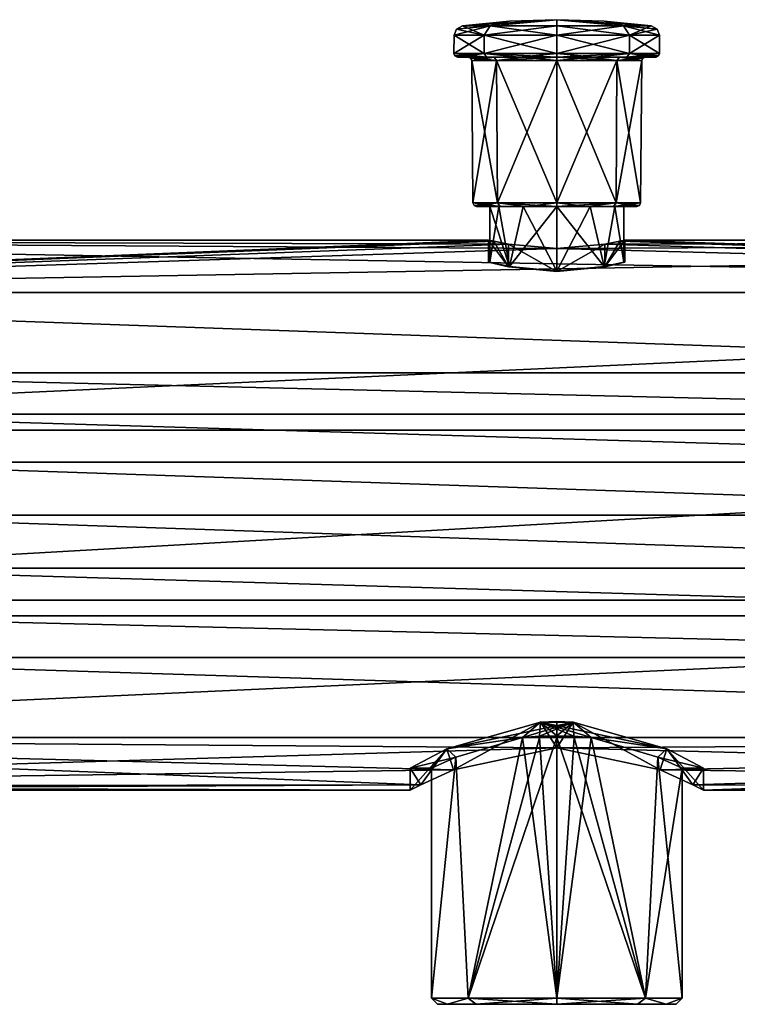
# Model space of a CAD drawing. Header units: millimetres. Extents: x -147 to 294, y -82 to 275.
# Tile 17 of 256: x -45 to 15, y -41 to 41. Entities that reach past the tile are written whole.
import ezdxf

# ---------------------------------------------------------------- set-up
doc = ezdxf.new("R2010")
doc.units = ezdxf.units.MM
doc.header["$LTSCALE"] = 67.506716
for name, color, linetype in [('117', 7, 'CONTINUOUS'), ('118', 7, 'CONTINUOUS'), ('119', 7, 'CONTINUOUS'), ('120', 7, 'CONTINUOUS'), ('121', 7, 'CONTINUOUS'), ('122', 7, 'CONTINUOUS'), ('123', 7, 'CONTINUOUS'), ('124', 7, 'CONTINUOUS'), ('125', 7, 'CONTINUOUS'), ('126', 7, 'CONTINUOUS'), ('127', 7, 'CONTINUOUS'), ('128', 7, 'CONTINUOUS'), ('129', 7, 'CONTINUOUS'), ('130', 7, 'CONTINUOUS'), ('131', 7, 'CONTINUOUS'), ('132', 7, 'CONTINUOUS'), ('133', 7, 'CONTINUOUS'), ('134', 7, 'CONTINUOUS'), ('135', 7, 'CONTINUOUS'), ('136', 7, 'CONTINUOUS'), ('137', 7, 'CONTINUOUS'), ('138', 7, 'CONTINUOUS'), ('139', 7, 'CONTINUOUS'), ('140', 7, 'CONTINUOUS'), ('141', 7, 'CONTINUOUS'), ('142', 7, 'CONTINUOUS'), ('20', 7, 'CONTINUOUS'), ('21', 7, 'CONTINUOUS'), ('22', 7, 'CONTINUOUS'), ('23', 7, 'CONTINUOUS'), ('24', 7, 'CONTINUOUS'), ('244', 7, 'CONTINUOUS'), ('245', 7, 'CONTINUOUS'), ('25', 7, 'CONTINUOUS'), ('276', 7, 'CONTINUOUS'), ('5', 7, 'CONTINUOUS'), ('7', 7, 'CONTINUOUS')]:
    doc.layers.add(name, color=color, linetype=linetype)

msp = doc.modelspace()

# ---------------------------------------------------------------- linework, layer by layer
at = {"layer": '117', "color": 7, "linetype": 'CONTINUOUS'}
for points in [[(-4.03, 20.767, -4.031), (-5.7, 21.154), (-3.959, 20.78, -3.961), (-4.03, 20.767, -4.031)], [(-5.7, 21.154), (-4.03, 20.767, 4.031), (-3.959, 20.78, 3.961), (-5.7, 21.154)], [(-3.959, 20.78, -3.961), (-5.7, 21.154), (-5.6, 21.154, 0), (-3.959, 20.78, -3.961)], [(-5.6, 21.154, 0), (-5.7, 21.154), (-3.959, 20.78, 3.961), (-5.6, 21.154, 0)], [(0, 20.4, -5.6), (-4.03, 20.767, -4.031), (-3.959, 20.78, -3.961), (0, 20.4, -5.6)], [(-3.959, 20.78, 3.961), (-4.03, 20.767, 4.031), (0, 20.4, 5.6), (-3.959, 20.78, 3.961)], [(0, 20.372, -5.7), (-4.03, 20.767, -4.031), (0, 20.4, -5.6), (0, 20.372, -5.7)], [(-4.03, 20.767, 4.031), (0, 20.372, 5.7), (0, 20.4, 5.6), (-4.03, 20.767, 4.031)], [(4.03, 20.767, -4.031), (0, 20.4, -5.6), (3.959, 20.78, -3.961), (4.03, 20.767, -4.031)], [(0, 20.4, 5.6), (4.03, 20.767, 4.031), (3.959, 20.78, 3.961), (0, 20.4, 5.6)], [(4.03, 20.767, -4.031), (0, 20.372, -5.7), (0, 20.4, -5.6), (4.03, 20.767, -4.031)], [(0, 20.372, 5.7), (4.03, 20.767, 4.031), (0, 20.4, 5.6), (0, 20.372, 5.7)], [(4.03, 20.767, 4.031), (5.7, 21.154), (3.959, 20.78, 3.961), (4.03, 20.767, 4.031)], [(3.959, 20.78, 3.961), (5.7, 21.154), (5.6, 21.154, 0), (3.959, 20.78, 3.961)], [(5.6, 21.154, 0), (4.03, 20.767, -4.031), (3.959, 20.78, -3.961), (5.6, 21.154, 0)], [(5.7, 21.154), (4.03, 20.767, -4.031), (5.6, 21.154, 0), (5.7, 21.154)]]:
    msp.add_3dface(points, dxfattribs=at)
at = {"layer": '118', "color": 7, "linetype": 'CONTINUOUS'}
for points in [[(-2.869, -18.6, 10.077), (-1.449, -18.6, 10.377), (-1.438, -18.494, 10.271), (-2.869, -18.6, 10.077)], [(-1.449, -18.6, 10.377), (0, -18.6, 10.478), (-1.438, -18.494, 10.271), (-1.449, -18.6, 10.377)], [(0, -18.6, 10.478), (0, -18.458, 10.335), (-1.438, -18.494, 10.271), (0, -18.6, 10.478)]]:
    msp.add_3dface(points, dxfattribs=at)
at = {"layer": '119', "color": 7, "linetype": 'CONTINUOUS'}
for points in [[(0, -18.6, -10.478), (0, -18.458, -10.335), (1.438, -18.494, -10.271), (0, -18.6, -10.478)], [(1.449, -18.6, -10.377), (0, -18.6, -10.478), (1.438, -18.494, -10.271), (1.449, -18.6, -10.377)], [(2.869, -18.6, -10.077), (1.449, -18.6, -10.377), (1.438, -18.494, -10.271), (2.869, -18.6, -10.077)]]:
    msp.add_3dface(points, dxfattribs=at)
at = {"layer": '120', "color": 7, "linetype": 'CONTINUOUS'}
for points in [[(-7.409, -40.4, 7.409), (-2.869, -18.6, 10.077), (-8.443, -20.224, 6.204), (-7.409, -40.4, 7.409)], [(-2.869, -18.6, -10.077), (-7.409, -40.4, -7.409), (-8.443, -20.224, -6.205), (-2.869, -18.6, -10.077)], [(0, -40.4, 10.478), (-2.869, -18.6, 10.077), (-7.409, -40.4, 7.409), (0, -40.4, 10.478)], [(-7.409, -40.4, -7.409), (0, -18.6, -10.478), (0, -40.4, -10.478), (-7.409, -40.4, -7.409)], [(0, -18.6, -10.478), (-7.409, -40.4, -7.409), (-1.449, -18.6, -10.377), (0, -18.6, -10.478)], [(-1.449, -18.6, -10.377), (-7.409, -40.4, -7.409), (-2.869, -18.6, -10.077), (-1.449, -18.6, -10.377)], [(-1.449, -18.6, 10.377), (-2.869, -18.6, 10.077), (0, -40.4, 10.478), (-1.449, -18.6, 10.377)], [(0, -18.6, 10.478), (-1.449, -18.6, 10.377), (0, -40.4, 10.478), (0, -18.6, 10.478)], [(-8.443, -20.224, -6.205), (-10.478, -40.4, 0), (-10.478, -21.154, 0), (-8.443, -20.224, -6.205)], [(-10.478, -21.154, 0), (-10.478, -40.4, 0), (-8.443, -20.224, 6.204), (-10.478, -21.154, 0)], [(-10.478, -40.4, 0), (-7.409, -40.4, 7.409), (-8.443, -20.224, 6.204), (-10.478, -40.4, 0)], [(-7.409, -40.4, -7.409), (-10.478, -40.4, 0), (-8.443, -20.224, -6.205), (-7.409, -40.4, -7.409)]]:
    msp.add_3dface(points, dxfattribs=at)
at = {"layer": '121', "color": 7, "linetype": 'CONTINUOUS'}
for points in [[(0, -18.6, 10.478), (0, -40.4, 10.478), (7.409, -40.4, 7.409), (0, -18.6, 10.478)], [(0, -18.6, 10.478), (7.409, -40.4, 7.409), (1.449, -18.6, 10.377), (0, -18.6, 10.478)], [(0, -18.6, -10.478), (1.449, -18.6, -10.377), (0, -40.4, -10.478), (0, -18.6, -10.478)], [(1.449, -18.6, -10.377), (2.869, -18.6, -10.077), (0, -40.4, -10.478), (1.449, -18.6, -10.377)], [(0, -40.4, -10.478), (2.869, -18.6, -10.077), (7.409, -40.4, -7.409), (0, -40.4, -10.478)], [(1.449, -18.6, 10.377), (7.409, -40.4, 7.409), (2.869, -18.6, 10.077), (1.449, -18.6, 10.377)], [(7.409, -40.4, -7.409), (2.869, -18.6, -10.077), (8.443, -20.224, -6.205), (7.409, -40.4, -7.409)], [(2.869, -18.6, 10.077), (7.409, -40.4, 7.409), (8.443, -20.224, 6.204), (2.869, -18.6, 10.077)], [(10.477, -21.154, -0.001), (7.409, -40.4, -7.409), (8.443, -20.224, -6.205), (10.477, -21.154, -0.001)], [(7.409, -40.4, 7.409), (10.477, -40.4, 0), (8.443, -20.224, 6.204), (7.409, -40.4, 7.409)], [(8.443, -20.224, 6.204), (10.477, -40.4, 0), (10.477, -21.154, -0.001), (8.443, -20.224, 6.204)], [(10.477, -40.4, 0), (7.409, -40.4, -7.409), (10.477, -21.154, -0.001), (10.477, -40.4, 0)]]:
    msp.add_3dface(points, dxfattribs=at)
at = {"layer": '122', "color": 7, "linetype": 'CONTINUOUS'}
for points in [[(-7.409, -40.4, 7.409), (-10.478, -40.4, 0), (-9.13, -40.9, 4.024), (-7.409, -40.4, 7.409)], [(-10.478, -40.4, 0), (-7.409, -40.4, -7.409), (-9.139, -40.9, -4.003), (-10.478, -40.4, 0)], [(-9.13, -40.9, 4.024), (-10.478, -40.4, 0), (-9.977, -40.9, 0.012), (-9.13, -40.9, 4.024)], [(-9.977, -40.9, 0.012), (-10.478, -40.4, 0), (-9.139, -40.9, -4.003), (-9.977, -40.9, 0.012)], [(-9.139, -40.9, -4.003), (-7.409, -40.4, -7.409), (-6.754, -40.9, -7.344), (-9.139, -40.9, -4.003)], [(-6.737, -40.9, 7.36), (-7.409, -40.4, 7.409), (-9.13, -40.9, 4.024), (-6.737, -40.9, 7.36)], [(0, -40.4, 10.478), (-7.409, -40.4, 7.409), (0, -40.9, 9.977), (0, -40.4, 10.478)], [(0, -40.9, 9.977), (-7.409, -40.4, 7.409), (-6.737, -40.9, 7.36), (0, -40.9, 9.977)], [(-7.409, -40.4, -7.409), (0, -40.4, -10.478), (-6.754, -40.9, -7.344), (-7.409, -40.4, -7.409)], [(-6.754, -40.9, -7.344), (0, -40.4, -10.478), (0, -40.9, -9.977), (-6.754, -40.9, -7.344)]]:
    msp.add_3dface(points, dxfattribs=at)
at = {"layer": '123', "color": 7, "linetype": 'CONTINUOUS'}
for points in [[(7.409, -40.4, 7.409), (0, -40.4, 10.478), (6.754, -40.9, 7.344), (7.409, -40.4, 7.409)], [(0, -40.4, 10.478), (0, -40.9, 9.977), (6.754, -40.9, 7.344), (0, -40.4, 10.478)], [(0, -40.4, -10.478), (7.409, -40.4, -7.409), (0, -40.9, -9.977), (0, -40.4, -10.478)], [(0, -40.9, -9.977), (7.409, -40.4, -7.409), (6.737, -40.9, -7.36), (0, -40.9, -9.977)], [(6.737, -40.9, -7.36), (7.409, -40.4, -7.409), (9.13, -40.9, -4.024), (6.737, -40.9, -7.36)], [(9.139, -40.9, 4.003), (7.409, -40.4, 7.409), (6.754, -40.9, 7.344), (9.139, -40.9, 4.003)], [(7.409, -40.4, -7.409), (10.477, -40.4, 0), (9.13, -40.9, -4.024), (7.409, -40.4, -7.409)], [(10.477, -40.4, 0), (7.409, -40.4, 7.409), (9.139, -40.9, 4.003), (10.477, -40.4, 0)], [(9.13, -40.9, -4.024), (10.477, -40.4, 0), (9.977, -40.9, -0.012), (9.13, -40.9, -4.024)], [(9.977, -40.9, -0.012), (10.477, -40.4, 0), (9.139, -40.9, 4.003), (9.977, -40.9, -0.012)]]:
    msp.add_3dface(points, dxfattribs=at)
at = {"layer": '124', "color": 7, "linetype": 'CONTINUOUS'}
for points in [[(-9.13, -40.9, 4.024), (-9.977, -40.9, 0.012), (-9.139, -40.9, -4.003), (-9.13, -40.9, 4.024)], [(-9.13, -40.9, 4.024), (-9.139, -40.9, -4.003), (-6.754, -40.9, -7.344), (-9.13, -40.9, 4.024)], [(-6.737, -40.9, 7.36), (-9.13, -40.9, 4.024), (-6.754, -40.9, -7.344), (-6.737, -40.9, 7.36)], [(-6.737, -40.9, 7.36), (-6.754, -40.9, -7.344), (0, -40.9, -9.977), (-6.737, -40.9, 7.36)], [(0, -40.9, 9.977), (-6.737, -40.9, 7.36), (0, -40.9, -9.977), (0, -40.9, 9.977)], [(0, -40.9, 9.977), (0, -40.9, -9.977), (6.737, -40.9, -7.36), (0, -40.9, 9.977)], [(0, -40.9, 9.977), (6.737, -40.9, -7.36), (6.754, -40.9, 7.344), (0, -40.9, 9.977)], [(6.737, -40.9, -7.36), (9.13, -40.9, -4.024), (6.754, -40.9, 7.344), (6.737, -40.9, -7.36)], [(9.13, -40.9, -4.024), (9.139, -40.9, 4.003), (6.754, -40.9, 7.344), (9.13, -40.9, -4.024)], [(9.13, -40.9, -4.024), (9.977, -40.9, -0.012), (9.139, -40.9, 4.003), (9.13, -40.9, -4.024)]]:
    msp.add_3dface(points, dxfattribs=at)
at = {"layer": '125', "color": 7, "linetype": 'CONTINUOUS'}
for points in [[(-3.959, 20.78, -3.961), (-5.6, 21.154, 0), (-4.85, 25.8, -2.8), (-3.959, 20.78, -3.961)], [(-5.6, 21.154, 0), (-3.959, 20.78, 3.961), (-5.6, 25.8, 0), (-5.6, 21.154, 0)], [(-4.85, 25.8, -2.8), (-5.6, 21.154, 0), (-5.6, 25.8, 0), (-4.85, 25.8, -2.8)], [(-5.6, 25.8, 0), (-3.959, 20.78, 3.961), (-4.85, 25.8, 2.8), (-5.6, 25.8, 0)], [(-2.8, 25.8, -4.85), (-3.959, 20.78, -3.961), (-4.85, 25.8, -2.8), (-2.8, 25.8, -4.85)], [(-4.85, 25.8, 2.8), (-3.959, 20.78, 3.961), (-2.8, 25.8, 4.85), (-4.85, 25.8, 2.8)], [(0, 20.4, -5.6), (-3.959, 20.78, -3.961), (0, 25.8, -5.6), (0, 20.4, -5.6)], [(0, 25.8, -5.6), (-3.959, 20.78, -3.961), (-2.8, 25.8, -4.85), (0, 25.8, -5.6)], [(-3.959, 20.78, 3.961), (0, 20.4, 5.6), (-2.8, 25.8, 4.85), (-3.959, 20.78, 3.961)], [(0, 20.4, 5.6), (0, 25.8, 5.6), (-2.8, 25.8, 4.85), (0, 20.4, 5.6)]]:
    msp.add_3dface(points, dxfattribs=at)
at = {"layer": '126', "color": 7, "linetype": 'CONTINUOUS'}
for points in [[(3.959, 20.78, -3.961), (0, 20.4, -5.6), (2.8, 25.8, -4.85), (3.959, 20.78, -3.961)], [(0, 20.4, -5.6), (0, 25.8, -5.6), (2.8, 25.8, -4.85), (0, 20.4, -5.6)], [(0, 20.4, 5.6), (3.959, 20.78, 3.961), (0, 25.8, 5.6), (0, 20.4, 5.6)], [(0, 25.8, 5.6), (3.959, 20.78, 3.961), (2.8, 25.8, 4.85), (0, 25.8, 5.6)], [(2.8, 25.8, 4.85), (3.959, 20.78, 3.961), (4.85, 25.8, 2.8), (2.8, 25.8, 4.85)], [(4.85, 25.8, -2.8), (3.959, 20.78, -3.961), (2.8, 25.8, -4.85), (4.85, 25.8, -2.8)], [(3.959, 20.78, 3.961), (5.6, 21.154, 0), (4.85, 25.8, 2.8), (3.959, 20.78, 3.961)], [(5.6, 21.154, 0), (3.959, 20.78, -3.961), (4.85, 25.8, -2.8), (5.6, 21.154, 0)], [(4.85, 25.8, 2.8), (5.6, 21.154, 0), (5.6, 25.8, 0), (4.85, 25.8, 2.8)], [(5.6, 25.8, 0), (5.6, 21.154, 0), (4.85, 25.8, -2.8), (5.6, 25.8, 0)]]:
    msp.add_3dface(points, dxfattribs=at)
at = {"layer": '127', "color": 7, "linetype": 'CONTINUOUS'}
for points in [[(-5.6, 25.8, 0), (-4.85, 25.8, 2.8), (-6.703, 25.8), (-5.6, 25.8, 0)], [(-5.6, 25.8, 0), (-6.703, 25.8), (-4.741, 25.8, -4.738), (-5.6, 25.8, 0)], [(-6.703, 25.8), (-4.85, 25.8, 2.8), (-4.741, 25.8, 4.738), (-6.703, 25.8)], [(-4.85, 25.8, -2.8), (-5.6, 25.8, 0), (-4.741, 25.8, -4.738), (-4.85, 25.8, -2.8)], [(-2.8, 25.8, -4.85), (-4.85, 25.8, -2.8), (-4.741, 25.8, -4.738), (-2.8, 25.8, -4.85)], [(-4.85, 25.8, 2.8), (-2.8, 25.8, 4.85), (-4.741, 25.8, 4.738), (-4.85, 25.8, 2.8)], [(-2.8, 25.8, 4.85), (0, 25.8, 5.6), (-4.741, 25.8, 4.738), (-2.8, 25.8, 4.85)], [(-4.741, 25.8, 4.738), (0, 25.8, 5.6), (2.566, 25.8, 6.192), (-4.741, 25.8, 4.738)], [(-2.566, 25.8, -6.192), (-2.8, 25.8, -4.85), (-4.741, 25.8, -4.738), (-2.566, 25.8, -6.192)], [(-2.566, 25.8, 6.192), (-4.741, 25.8, 4.738), (2.566, 25.8, 6.192), (-2.566, 25.8, 6.192)], [(0, 25.8, -5.6), (-2.8, 25.8, -4.85), (-2.566, 25.8, -6.192), (0, 25.8, -5.6)], [(4.741, 25.8, -4.738), (0, 25.8, -5.6), (-2.566, 25.8, -6.192), (4.741, 25.8, -4.738)], [(0, 25.8, 6.703), (-2.566, 25.8, 6.192), (2.566, 25.8, 6.192), (0, 25.8, 6.703)], [(2.566, 25.8, -6.192), (4.741, 25.8, -4.738), (-2.566, 25.8, -6.192), (2.566, 25.8, -6.192)], [(0, 25.8, -6.703), (2.566, 25.8, -6.192), (-2.566, 25.8, -6.192), (0, 25.8, -6.703)], [(0, 25.8, 5.6), (2.8, 25.8, 4.85), (2.566, 25.8, 6.192), (0, 25.8, 5.6)], [(2.8, 25.8, -4.85), (0, 25.8, -5.6), (4.741, 25.8, -4.738), (2.8, 25.8, -4.85)], [(2.566, 25.8, 6.192), (2.8, 25.8, 4.85), (4.741, 25.8, 4.738), (2.566, 25.8, 6.192)], [(2.8, 25.8, 4.85), (4.85, 25.8, 2.8), (4.741, 25.8, 4.738), (2.8, 25.8, 4.85)], [(4.85, 25.8, -2.8), (2.8, 25.8, -4.85), (4.741, 25.8, -4.738), (4.85, 25.8, -2.8)], [(4.85, 25.8, 2.8), (5.6, 25.8, 0), (4.741, 25.8, 4.738), (4.85, 25.8, 2.8)], [(4.741, 25.8, 4.738), (5.6, 25.8, 0), (6.703, 25.8), (4.741, 25.8, 4.738)], [(6.703, 25.8), (4.85, 25.8, -2.8), (4.741, 25.8, -4.738), (6.703, 25.8)], [(5.6, 25.8, 0), (4.85, 25.8, -2.8), (6.703, 25.8), (5.6, 25.8, 0)]]:
    msp.add_3dface(points, dxfattribs=at)
at = {"layer": '128', "color": 7, "linetype": 'CONTINUOUS'}
for points in [[(-8.297, 38.3), (-5.869, 38.3, -5.865), (-7.406, 38.3), (-8.297, 38.3)], [(-5.869, 38.3, 5.865), (-8.297, 38.3), (-5.239, 38.3, 5.236), (-5.869, 38.3, 5.865)], [(-5.239, 38.3, 5.236), (-8.297, 38.3), (-7.406, 38.3), (-5.239, 38.3, 5.236)], [(-7.406, 38.3), (-5.869, 38.3, -5.865), (-5.239, 38.3, -5.236), (-7.406, 38.3)], [(-5.869, 38.3, -5.865), (-3.176, 38.3, -7.665), (-2.835, 38.3, -6.842), (-5.869, 38.3, -5.865)], [(-5.239, 38.3, -5.236), (-5.869, 38.3, -5.865), (-2.835, 38.3, -6.842), (-5.239, 38.3, -5.236)], [(-3.176, 38.3, 7.665), (-5.869, 38.3, 5.865), (-2.835, 38.3, 6.842), (-3.176, 38.3, 7.665)], [(-2.835, 38.3, 6.842), (-5.869, 38.3, 5.865), (-5.239, 38.3, 5.236), (-2.835, 38.3, 6.842)], [(0, 38.3, -8.297), (3.176, 38.3, -7.665), (-3.176, 38.3, -7.665), (0, 38.3, -8.297)], [(-3.176, 38.3, -7.665), (3.176, 38.3, -7.665), (0, 38.3, -7.406), (-3.176, 38.3, -7.665)], [(-2.835, 38.3, -6.842), (-3.176, 38.3, -7.665), (0, 38.3, -7.406), (-2.835, 38.3, -6.842)], [(0, 38.3, 8.297), (-3.176, 38.3, 7.665), (3.176, 38.3, 7.665), (0, 38.3, 8.297)], [(3.176, 38.3, 7.665), (-3.176, 38.3, 7.665), (0, 38.3, 7.406), (3.176, 38.3, 7.665)], [(0, 38.3, 7.406), (-3.176, 38.3, 7.665), (-2.835, 38.3, 6.842), (0, 38.3, 7.406)], [(0, 38.3, -7.406), (3.176, 38.3, -7.665), (2.835, 38.3, -6.842), (0, 38.3, -7.406)], [(2.835, 38.3, 6.842), (3.176, 38.3, 7.665), (0, 38.3, 7.406), (2.835, 38.3, 6.842)], [(3.176, 38.3, -7.665), (5.869, 38.3, -5.865), (2.835, 38.3, -6.842), (3.176, 38.3, -7.665)], [(2.835, 38.3, -6.842), (5.869, 38.3, -5.865), (5.239, 38.3, -5.236), (2.835, 38.3, -6.842)], [(5.869, 38.3, 5.865), (3.176, 38.3, 7.665), (2.835, 38.3, 6.842), (5.869, 38.3, 5.865)], [(5.239, 38.3, 5.236), (5.869, 38.3, 5.865), (2.835, 38.3, 6.842), (5.239, 38.3, 5.236)], [(5.869, 38.3, -5.865), (8.297, 38.3), (5.239, 38.3, -5.236), (5.869, 38.3, -5.865)], [(8.297, 38.3), (7.406, 38.3), (5.239, 38.3, -5.236), (8.297, 38.3)], [(7.406, 38.3), (5.869, 38.3, 5.865), (5.239, 38.3, 5.236), (7.406, 38.3)], [(8.297, 38.3), (5.869, 38.3, 5.865), (7.406, 38.3), (8.297, 38.3)]]:
    msp.add_3dface(points, dxfattribs=at)
at = {"layer": '129', "color": 7, "linetype": 'CONTINUOUS'}
for points in [[(-7.106, 38.003), (-7.003, 26.097), (-4.952, 26.097, 4.952), (-7.106, 38.003)], [(-5.025, 38.003, 5.025), (-7.106, 38.003), (-4.952, 26.097, 4.952), (-5.025, 38.003, 5.025)], [(0, 38.003, 7.106), (-5.025, 38.003, 5.025), (0, 26.097, 7.003), (0, 38.003, 7.106)], [(0, 26.097, 7.003), (-5.025, 38.003, 5.025), (-4.952, 26.097, 4.952), (0, 26.097, 7.003)], [(5.025, 38.003, 5.025), (0, 38.003, 7.106), (4.952, 26.097, 4.952), (5.025, 38.003, 5.025)], [(4.952, 26.097, 4.952), (0, 38.003, 7.106), (0, 26.097, 7.003), (4.952, 26.097, 4.952)], [(7.003, 26.097), (5.025, 38.003, 5.025), (4.952, 26.097, 4.952), (7.003, 26.097)], [(7.106, 38.003), (5.025, 38.003, 5.025), (7.003, 26.097), (7.106, 38.003)]]:
    msp.add_3dface(points, dxfattribs=at)
at = {"layer": '130', "color": 7, "linetype": 'CONTINUOUS'}
for points in [[(-7.003, 26.097), (-7.106, 38.003), (-5.025, 38.003, -5.025), (-7.003, 26.097)], [(-7.003, 26.097), (-5.025, 38.003, -5.025), (-4.952, 26.097, -4.952), (-7.003, 26.097)], [(-5.025, 38.003, -5.025), (0, 38.003, -7.106), (-4.952, 26.097, -4.952), (-5.025, 38.003, -5.025)], [(-4.952, 26.097, -4.952), (0, 38.003, -7.106), (0, 26.097, -7.003), (-4.952, 26.097, -4.952)], [(0, 38.003, -7.106), (5.025, 38.003, -5.025), (0, 26.097, -7.003), (0, 38.003, -7.106)], [(0, 26.097, -7.003), (5.025, 38.003, -5.025), (4.952, 26.097, -4.952), (0, 26.097, -7.003)], [(7.106, 38.003), (7.003, 26.097), (4.952, 26.097, -4.952), (7.106, 38.003)], [(5.025, 38.003, -5.025), (7.106, 38.003), (4.952, 26.097, -4.952), (5.025, 38.003, -5.025)]]:
    msp.add_3dface(points, dxfattribs=at)
at = {"layer": '131', "color": 7, "linetype": 'CONTINUOUS'}
for points in [[(-7.003, 26.097), (-4.952, 26.097, -4.952), (-6.914, 25.887), (-7.003, 26.097)], [(-4.952, 26.097, -4.952), (-6.703, 25.8), (-6.914, 25.887), (-4.952, 26.097, -4.952)], [(-4.741, 25.8, -4.738), (-6.703, 25.8), (-4.952, 26.097, -4.952), (-4.741, 25.8, -4.738)], [(-2.566, 25.8, -6.192), (-4.741, 25.8, -4.738), (-4.952, 26.097, -4.952), (-2.566, 25.8, -6.192)], [(-2.566, 25.8, -6.192), (-4.952, 26.097, -4.952), (0, 26.097, -7.003), (-2.566, 25.8, -6.192)], [(0, 25.8, -6.703), (-2.566, 25.8, -6.192), (0, 26.097, -7.003), (0, 25.8, -6.703)], [(2.566, 25.8, -6.192), (0, 25.8, -6.703), (4.952, 26.097, -4.952), (2.566, 25.8, -6.192)], [(0, 25.8, -6.703), (0, 26.097, -7.003), (4.952, 26.097, -4.952), (0, 25.8, -6.703)], [(4.741, 25.8, -4.738), (2.566, 25.8, -6.192), (4.952, 26.097, -4.952), (4.741, 25.8, -4.738)], [(7.003, 26.097), (4.741, 25.8, -4.738), (4.952, 26.097, -4.952), (7.003, 26.097)], [(4.741, 25.8, -4.738), (7.003, 26.097), (6.914, 25.887), (4.741, 25.8, -4.738)], [(6.703, 25.8), (4.741, 25.8, -4.738), (6.914, 25.887), (6.703, 25.8)]]:
    msp.add_3dface(points, dxfattribs=at)
at = {"layer": '132', "color": 7, "linetype": 'CONTINUOUS'}
for points in [[(-7.003, 26.097), (-4.741, 25.8, 4.738), (-4.952, 26.097, 4.952), (-7.003, 26.097)], [(-4.741, 25.8, 4.738), (-7.003, 26.097), (-6.914, 25.887), (-4.741, 25.8, 4.738)], [(-6.703, 25.8), (-4.741, 25.8, 4.738), (-6.914, 25.887), (-6.703, 25.8)], [(-4.741, 25.8, 4.738), (-2.566, 25.8, 6.192), (-4.952, 26.097, 4.952), (-4.741, 25.8, 4.738)], [(-2.566, 25.8, 6.192), (0, 25.8, 6.703), (-4.952, 26.097, 4.952), (-2.566, 25.8, 6.192)], [(0, 25.8, 6.703), (0, 26.097, 7.003), (-4.952, 26.097, 4.952), (0, 25.8, 6.703)], [(0, 25.8, 6.703), (2.566, 25.8, 6.192), (0, 26.097, 7.003), (0, 25.8, 6.703)], [(2.566, 25.8, 6.192), (4.952, 26.097, 4.952), (0, 26.097, 7.003), (2.566, 25.8, 6.192)], [(2.566, 25.8, 6.192), (4.741, 25.8, 4.738), (4.952, 26.097, 4.952), (2.566, 25.8, 6.192)], [(4.741, 25.8, 4.738), (6.703, 25.8), (4.952, 26.097, 4.952), (4.741, 25.8, 4.738)], [(4.952, 26.097, 4.952), (6.703, 25.8), (6.914, 25.887), (4.952, 26.097, 4.952)], [(7.003, 26.097), (4.952, 26.097, 4.952), (6.914, 25.887), (7.003, 26.097)]]:
    msp.add_3dface(points, dxfattribs=at)
at = {"layer": '133', "color": 7, "linetype": 'CONTINUOUS'}
for points in [[(-7.406, 38.3), (-5.239, 38.3, -5.236), (-7.195, 38.213), (-7.406, 38.3)], [(-5.239, 38.3, -5.236), (-7.106, 38.003), (-7.195, 38.213), (-5.239, 38.3, -5.236)], [(-7.106, 38.003), (-5.239, 38.3, -5.236), (-5.025, 38.003, -5.025), (-7.106, 38.003)], [(-5.239, 38.3, -5.236), (-2.835, 38.3, -6.842), (-5.025, 38.003, -5.025), (-5.239, 38.3, -5.236)], [(-2.835, 38.3, -6.842), (0, 38.3, -7.406), (-5.025, 38.003, -5.025), (-2.835, 38.3, -6.842)], [(0, 38.3, -7.406), (0, 38.003, -7.106), (-5.025, 38.003, -5.025), (0, 38.3, -7.406)], [(0, 38.3, -7.406), (2.835, 38.3, -6.842), (0, 38.003, -7.106), (0, 38.3, -7.406)], [(2.835, 38.3, -6.842), (5.025, 38.003, -5.025), (0, 38.003, -7.106), (2.835, 38.3, -6.842)], [(2.835, 38.3, -6.842), (5.239, 38.3, -5.236), (5.025, 38.003, -5.025), (2.835, 38.3, -6.842)], [(5.239, 38.3, -5.236), (7.406, 38.3), (5.025, 38.003, -5.025), (5.239, 38.3, -5.236)], [(5.025, 38.003, -5.025), (7.406, 38.3), (7.195, 38.213), (5.025, 38.003, -5.025)], [(7.106, 38.003), (5.025, 38.003, -5.025), (7.195, 38.213), (7.106, 38.003)]]:
    msp.add_3dface(points, dxfattribs=at)
at = {"layer": '134', "color": 7, "linetype": 'CONTINUOUS'}
for points in [[(-5.239, 38.3, 5.236), (-7.406, 38.3), (-5.025, 38.003, 5.025), (-5.239, 38.3, 5.236)], [(-5.025, 38.003, 5.025), (-7.406, 38.3), (-7.195, 38.213), (-5.025, 38.003, 5.025)], [(-7.106, 38.003), (-5.025, 38.003, 5.025), (-7.195, 38.213), (-7.106, 38.003)], [(-2.835, 38.3, 6.842), (-5.239, 38.3, 5.236), (-5.025, 38.003, 5.025), (-2.835, 38.3, 6.842)], [(-2.835, 38.3, 6.842), (-5.025, 38.003, 5.025), (0, 38.003, 7.106), (-2.835, 38.3, 6.842)], [(0, 38.3, 7.406), (-2.835, 38.3, 6.842), (0, 38.003, 7.106), (0, 38.3, 7.406)], [(2.835, 38.3, 6.842), (0, 38.3, 7.406), (5.025, 38.003, 5.025), (2.835, 38.3, 6.842)], [(0, 38.3, 7.406), (0, 38.003, 7.106), (5.025, 38.003, 5.025), (0, 38.3, 7.406)], [(5.239, 38.3, 5.236), (2.835, 38.3, 6.842), (5.025, 38.003, 5.025), (5.239, 38.3, 5.236)], [(5.239, 38.3, 5.236), (5.025, 38.003, 5.025), (7.106, 38.003), (5.239, 38.3, 5.236)], [(7.406, 38.3), (5.239, 38.3, 5.236), (7.195, 38.213), (7.406, 38.3)], [(5.239, 38.3, 5.236), (7.106, 38.003), (7.195, 38.213), (5.239, 38.3, 5.236)]]:
    msp.add_3dface(points, dxfattribs=at)
at = {"layer": '135', "color": 7, "linetype": 'CONTINUOUS'}
for points in [[(-8.584, 40.113), (-8.597, 38.603), (-6.079, 38.603, 6.079), (-8.584, 40.113)], [(-6.07, 40.113, 6.07), (-8.584, 40.113), (-6.079, 38.603, 6.079), (-6.07, 40.113, 6.07)], [(0, 38.603, 8.597), (-6.07, 40.113, 6.07), (-6.079, 38.603, 6.079), (0, 38.603, 8.597)], [(0, 40.113, 8.584), (-6.07, 40.113, 6.07), (0, 38.603, 8.597), (0, 40.113, 8.584)], [(6.07, 40.113, 6.07), (0, 40.113, 8.584), (6.079, 38.603, 6.079), (6.07, 40.113, 6.07)], [(6.079, 38.603, 6.079), (0, 40.113, 8.584), (0, 38.603, 8.597), (6.079, 38.603, 6.079)], [(8.584, 40.113), (6.07, 40.113, 6.07), (8.597, 38.603), (8.584, 40.113)], [(8.597, 38.603), (6.07, 40.113, 6.07), (6.079, 38.603, 6.079), (8.597, 38.603)]]:
    msp.add_3dface(points, dxfattribs=at)
at = {"layer": '136', "color": 7, "linetype": 'CONTINUOUS'}
for points in [[(-8.597, 38.603), (-8.584, 40.113), (-6.07, 40.113, -6.07), (-8.597, 38.603)], [(-8.597, 38.603), (-6.07, 40.113, -6.07), (-6.079, 38.603, -6.079), (-8.597, 38.603)], [(-6.07, 40.113, -6.07), (0, 40.113, -8.584), (-6.079, 38.603, -6.079), (-6.07, 40.113, -6.07)], [(-6.079, 38.603, -6.079), (0, 40.113, -8.584), (0, 38.603, -8.597), (-6.079, 38.603, -6.079)], [(0, 40.113, -8.584), (6.07, 40.113, -6.07), (0, 38.603, -8.597), (0, 40.113, -8.584)], [(0, 38.603, -8.597), (6.07, 40.113, -6.07), (6.079, 38.603, -6.079), (0, 38.603, -8.597)], [(6.07, 40.113, -6.07), (8.584, 40.113), (6.079, 38.603, -6.079), (6.07, 40.113, -6.07)], [(8.584, 40.113), (8.597, 38.603), (6.079, 38.603, -6.079), (8.584, 40.113)]]:
    msp.add_3dface(points, dxfattribs=at)
at = {"layer": '137', "color": 7, "linetype": 'CONTINUOUS'}
for points in [[(-8.597, 38.603), (-5.869, 38.3, 5.865), (-6.079, 38.603, 6.079), (-8.597, 38.603)], [(-5.869, 38.3, 5.865), (-8.597, 38.603), (-8.51, 38.389), (-5.869, 38.3, 5.865)], [(-8.297, 38.3), (-5.869, 38.3, 5.865), (-8.51, 38.389), (-8.297, 38.3)], [(-5.869, 38.3, 5.865), (-3.176, 38.3, 7.665), (-6.079, 38.603, 6.079), (-5.869, 38.3, 5.865)], [(-3.176, 38.3, 7.665), (0, 38.3, 8.297), (-6.079, 38.603, 6.079), (-3.176, 38.3, 7.665)], [(0, 38.3, 8.297), (0, 38.603, 8.597), (-6.079, 38.603, 6.079), (0, 38.3, 8.297)], [(0, 38.3, 8.297), (3.176, 38.3, 7.665), (0, 38.603, 8.597), (0, 38.3, 8.297)], [(3.176, 38.3, 7.665), (6.079, 38.603, 6.079), (0, 38.603, 8.597), (3.176, 38.3, 7.665)], [(3.176, 38.3, 7.665), (5.869, 38.3, 5.865), (6.079, 38.603, 6.079), (3.176, 38.3, 7.665)], [(5.869, 38.3, 5.865), (8.297, 38.3), (6.079, 38.603, 6.079), (5.869, 38.3, 5.865)], [(6.079, 38.603, 6.079), (8.297, 38.3), (8.51, 38.389), (6.079, 38.603, 6.079)], [(8.597, 38.603), (6.079, 38.603, 6.079), (8.51, 38.389), (8.597, 38.603)]]:
    msp.add_3dface(points, dxfattribs=at)
at = {"layer": '138', "color": 7, "linetype": 'CONTINUOUS'}
for points in [[(-8.597, 38.603), (-6.079, 38.603, -6.079), (-8.51, 38.389), (-8.597, 38.603)], [(-6.079, 38.603, -6.079), (-8.297, 38.3), (-8.51, 38.389), (-6.079, 38.603, -6.079)], [(-5.869, 38.3, -5.865), (-8.297, 38.3), (-6.079, 38.603, -6.079), (-5.869, 38.3, -5.865)], [(-3.176, 38.3, -7.665), (-5.869, 38.3, -5.865), (-6.079, 38.603, -6.079), (-3.176, 38.3, -7.665)], [(-3.176, 38.3, -7.665), (-6.079, 38.603, -6.079), (0, 38.603, -8.597), (-3.176, 38.3, -7.665)], [(0, 38.3, -8.297), (-3.176, 38.3, -7.665), (0, 38.603, -8.597), (0, 38.3, -8.297)], [(3.176, 38.3, -7.665), (0, 38.3, -8.297), (6.079, 38.603, -6.079), (3.176, 38.3, -7.665)], [(0, 38.3, -8.297), (0, 38.603, -8.597), (6.079, 38.603, -6.079), (0, 38.3, -8.297)], [(5.869, 38.3, -5.865), (3.176, 38.3, -7.665), (6.079, 38.603, -6.079), (5.869, 38.3, -5.865)], [(8.597, 38.603), (5.869, 38.3, -5.865), (6.079, 38.603, -6.079), (8.597, 38.603)], [(5.869, 38.3, -5.865), (8.597, 38.603), (8.51, 38.389), (5.869, 38.3, -5.865)], [(8.297, 38.3), (5.869, 38.3, -5.865), (8.51, 38.389), (8.297, 38.3)]]:
    msp.add_3dface(points, dxfattribs=at)
at = {"layer": '139', "color": 7, "linetype": 'CONTINUOUS'}
for points in [[(-3.953, 41.289), (-7.889, 40.899), (-5.579, 40.899, 5.579), (-3.953, 41.289)], [(0, 41.42), (-3.953, 41.289), (-5.579, 40.899, 5.579), (0, 41.42)], [(0, 40.899, 7.889), (0, 41.42), (-5.579, 40.899, 5.579), (0, 40.899, 7.889)], [(3.953, 41.289), (0, 41.42), (7.889, 40.899), (3.953, 41.289)], [(7.889, 40.899), (0, 41.42), (5.579, 40.899, 5.579), (7.889, 40.899)], [(5.579, 40.899, 5.579), (0, 41.42), (0, 40.899, 7.889), (5.579, 40.899, 5.579)]]:
    msp.add_3dface(points, dxfattribs=at)
at = {"layer": '140', "color": 7, "linetype": 'CONTINUOUS'}
for points in [[(-7.889, 40.899), (-3.953, 41.289), (0, 41.42), (-7.889, 40.899)], [(-7.889, 40.899), (0, 41.42), (-5.579, 40.899, -5.579), (-7.889, 40.899)], [(-5.579, 40.899, -5.579), (0, 41.42), (0, 40.899, -7.889), (-5.579, 40.899, -5.579)], [(0, 41.42), (3.953, 41.289), (5.579, 40.899, -5.579), (0, 41.42)], [(0, 40.899, -7.889), (0, 41.42), (5.579, 40.899, -5.579), (0, 40.899, -7.889)], [(3.953, 41.289), (7.889, 40.899), (5.579, 40.899, -5.579), (3.953, 41.289)]]:
    msp.add_3dface(points, dxfattribs=at)
at = {"layer": '141', "color": 7, "linetype": 'CONTINUOUS'}
for points in [[(-8.584, 40.113), (-6.07, 40.113, 6.07), (-8.384, 40.635), (-8.584, 40.113)], [(-6.07, 40.113, 6.07), (-7.889, 40.899), (-8.384, 40.635), (-6.07, 40.113, 6.07)], [(-7.889, 40.899), (-6.07, 40.113, 6.07), (-5.579, 40.899, 5.579), (-7.889, 40.899)], [(-6.07, 40.113, 6.07), (0, 40.113, 8.584), (-5.579, 40.899, 5.579), (-6.07, 40.113, 6.07)], [(0, 40.113, 8.584), (0, 40.899, 7.889), (-5.579, 40.899, 5.579), (0, 40.113, 8.584)], [(0, 40.113, 8.584), (6.07, 40.113, 6.07), (0, 40.899, 7.889), (0, 40.113, 8.584)], [(6.07, 40.113, 6.07), (5.579, 40.899, 5.579), (0, 40.899, 7.889), (6.07, 40.113, 6.07)], [(6.07, 40.113, 6.07), (8.584, 40.113), (5.579, 40.899, 5.579), (6.07, 40.113, 6.07)], [(5.579, 40.899, 5.579), (8.584, 40.113), (8.384, 40.635), (5.579, 40.899, 5.579)], [(7.889, 40.899), (5.579, 40.899, 5.579), (8.384, 40.635), (7.889, 40.899)]]:
    msp.add_3dface(points, dxfattribs=at)
at = {"layer": '142', "color": 7, "linetype": 'CONTINUOUS'}
for points in [[(-6.07, 40.113, -6.07), (-8.584, 40.113), (-5.579, 40.899, -5.579), (-6.07, 40.113, -6.07)], [(-5.579, 40.899, -5.579), (-8.584, 40.113), (-8.384, 40.635), (-5.579, 40.899, -5.579)], [(-7.889, 40.899), (-5.579, 40.899, -5.579), (-8.384, 40.635), (-7.889, 40.899)], [(0, 40.113, -8.584), (-6.07, 40.113, -6.07), (0, 40.899, -7.889), (0, 40.113, -8.584)], [(-6.07, 40.113, -6.07), (-5.579, 40.899, -5.579), (0, 40.899, -7.889), (-6.07, 40.113, -6.07)], [(6.07, 40.113, -6.07), (0, 40.113, -8.584), (5.579, 40.899, -5.579), (6.07, 40.113, -6.07)], [(0, 40.113, -8.584), (0, 40.899, -7.889), (5.579, 40.899, -5.579), (0, 40.113, -8.584)], [(7.889, 40.899), (6.07, 40.113, -6.07), (5.579, 40.899, -5.579), (7.889, 40.899)], [(6.07, 40.113, -6.07), (7.889, 40.899), (8.384, 40.635), (6.07, 40.113, -6.07)], [(8.584, 40.113), (6.07, 40.113, -6.07), (8.384, 40.635), (8.584, 40.113)]]:
    msp.add_3dface(points, dxfattribs=at)
at = {"layer": '20', "color": 7, "linetype": 'CONTINUOUS'}
for points in [[(-4.03, 22.644, -4.031), (-5.7, 23), (-4.03, 20.767, -4.031), (-4.03, 22.644, -4.031)], [(-4.03, 20.767, -4.031), (-5.7, 23), (-5.7, 21.154), (-4.03, 20.767, -4.031)], [(-0.002, 22.283, -5.7), (-4.03, 22.644, -4.031), (0, 20.372, -5.7), (-0.002, 22.283, -5.7)], [(0, 20.372, -5.7), (-4.03, 22.644, -4.031), (-4.03, 20.767, -4.031), (0, 20.372, -5.7)], [(4.028, 22.644, -4.033), (-0.002, 22.283, -5.7), (0, 20.372, -5.7), (4.028, 22.644, -4.033)], [(4.03, 20.767, -4.031), (4.028, 22.644, -4.033), (0, 20.372, -5.7), (4.03, 20.767, -4.031)], [(5.272, 22.898, -2.168), (4.028, 22.644, -4.033), (4.03, 20.767, -4.031), (5.272, 22.898, -2.168)], [(5.7, 21.154), (5.272, 22.898, -2.168), (4.03, 20.767, -4.031), (5.7, 21.154)], [(5.7, 23), (5.272, 22.898, -2.168), (5.7, 21.154), (5.7, 23)]]:
    msp.add_3dface(points, dxfattribs=at)
at = {"layer": '21', "color": 7, "linetype": 'CONTINUOUS'}
for points in [[(0, -17.269, -12.219), (-1.359, -17.3, -12.174), (0, -17.3, -12.25), (0, -17.269, -12.219)], [(1.359, -17.3, -12.174), (0, -17.269, -12.219), (0, -17.3, -12.25), (1.359, -17.3, -12.174)]]:
    msp.add_3dface(points, dxfattribs=at)
at = {"layer": '22', "color": 7, "linetype": 'CONTINUOUS'}
for points in [[(-8.636, -21.296, -8.688), (-1.359, -17.3, -12.174), (-9.185, -19.54, -8.106), (-8.636, -21.296, -8.688)], [(-8.636, -21.296, -8.688), (0, -19.466, -12.25), (-1.359, -17.3, -12.174), (-8.636, -21.296, -8.688)], [(-1.359, -17.3, -12.174), (0, -19.466, -12.25), (0, -17.3, -12.25), (-1.359, -17.3, -12.174)], [(0, -19.466, -12.25), (8.636, -21.296, -8.688), (1.359, -17.3, -12.174), (0, -19.466, -12.25)], [(0, -19.466, -12.25), (1.359, -17.3, -12.174), (0, -17.3, -12.25), (0, -19.466, -12.25)], [(1.359, -17.3, -12.174), (8.636, -21.296, -8.688), (9.185, -19.54, -8.106), (1.359, -17.3, -12.174)], [(-12.25, -21.154), (-11.369, -22.543, -4.562), (-9.185, -19.54, -8.106), (-12.25, -21.154)], [(-11.369, -22.543, -4.562), (-8.636, -21.296, -8.688), (-9.185, -19.54, -8.106), (-11.369, -22.543, -4.562)], [(8.636, -21.296, -8.688), (11.369, -22.543, -4.562), (9.185, -19.54, -8.106), (8.636, -21.296, -8.688)], [(11.369, -22.543, -4.562), (12.25, -23), (9.185, -19.54, -8.106), (11.369, -22.543, -4.562)], [(9.185, -19.54, -8.106), (12.25, -23), (12.25, -21.154), (9.185, -19.54, -8.106)], [(-12.25, -23), (-11.369, -22.543, -4.562), (-12.25, -21.154), (-12.25, -23)]]:
    msp.add_3dface(points, dxfattribs=at)
at = {"layer": '23', "color": 7, "linetype": 'CONTINUOUS'}
for points in [[(-5.7, 23), (-5.272, 22.898, 2.168), (-5.7, 21.154), (-5.7, 23)], [(-5.7, 21.154), (-5.272, 22.898, 2.168), (-4.03, 20.767, 4.031), (-5.7, 21.154)], [(-5.272, 22.898, 2.168), (-4.028, 22.644, 4.033), (-4.03, 20.767, 4.031), (-5.272, 22.898, 2.168)], [(-4.03, 20.767, 4.031), (-4.028, 22.644, 4.033), (0, 20.372, 5.7), (-4.03, 20.767, 4.031)], [(-4.028, 22.644, 4.033), (0.002, 22.283, 5.7), (0, 20.372, 5.7), (-4.028, 22.644, 4.033)], [(0.002, 22.283, 5.7), (4.03, 22.644, 4.031), (0, 20.372, 5.7), (0.002, 22.283, 5.7)], [(0, 20.372, 5.7), (4.03, 22.644, 4.031), (4.03, 20.767, 4.031), (0, 20.372, 5.7)], [(4.03, 22.644, 4.031), (5.7, 23), (4.03, 20.767, 4.031), (4.03, 22.644, 4.031)], [(5.7, 23), (5.7, 21.154), (4.03, 20.767, 4.031), (5.7, 23)]]:
    msp.add_3dface(points, dxfattribs=at)
at = {"layer": '24', "color": 7, "linetype": 'CONTINUOUS'}
for points in [[(-1.359, -17.3, 12.174), (0, -17.269, 12.219), (0, -17.3, 12.25), (-1.359, -17.3, 12.174)], [(0, -17.269, 12.219), (1.359, -17.3, 12.174), (0, -17.3, 12.25), (0, -17.269, 12.219)]]:
    msp.add_3dface(points, dxfattribs=at)
at = {"layer": '244', "color": 7, "linetype": 'CONTINUOUS'}
for points in [[(-1.449, -18.6, -10.377), (-2.869, -18.6, -10.077), (-1.438, -18.494, -10.271), (-1.449, -18.6, -10.377)], [(0, -18.458, -10.335), (0, -18.6, -10.478), (-1.449, -18.6, -10.377), (0, -18.458, -10.335)], [(0, -18.458, -10.335), (-1.449, -18.6, -10.377), (-1.438, -18.494, -10.271), (0, -18.458, -10.335)]]:
    msp.add_3dface(points, dxfattribs=at)
at = {"layer": '245', "color": 7, "linetype": 'CONTINUOUS'}
for points in [[(0, -18.458, 10.335), (0, -18.6, 10.478), (1.449, -18.6, 10.377), (0, -18.458, 10.335)], [(0, -18.458, 10.335), (1.449, -18.6, 10.377), (1.438, -18.494, 10.271), (0, -18.458, 10.335)], [(1.449, -18.6, 10.377), (2.869, -18.6, 10.077), (1.438, -18.494, 10.271), (1.449, -18.6, 10.377)]]:
    msp.add_3dface(points, dxfattribs=at)
at = {"layer": '25', "color": 7, "linetype": 'CONTINUOUS'}
for points in [[(-1.359, -17.3, 12.174), (-8.636, -21.296, 8.688), (-9.187, -19.541, 8.103), (-1.359, -17.3, 12.174)], [(0, -19.466, 12.25), (-8.636, -21.296, 8.688), (-1.359, -17.3, 12.174), (0, -19.466, 12.25)], [(0, -19.466, 12.25), (-1.359, -17.3, 12.174), (0, -17.3, 12.25), (0, -19.466, 12.25)], [(8.636, -21.296, 8.688), (0, -19.466, 12.25), (1.359, -17.3, 12.174), (8.636, -21.296, 8.688)], [(1.359, -17.3, 12.174), (0, -19.466, 12.25), (0, -17.3, 12.25), (1.359, -17.3, 12.174)], [(8.636, -21.296, 8.688), (1.359, -17.3, 12.174), (9.187, -19.541, 8.103), (8.636, -21.296, 8.688)], [(-11.369, -22.543, 4.562), (-12.25, -23), (-9.187, -19.541, 8.103), (-11.369, -22.543, 4.562)], [(-12.25, -23), (-12.25, -21.154), (-9.187, -19.541, 8.103), (-12.25, -23)], [(-8.636, -21.296, 8.688), (-11.369, -22.543, 4.562), (-9.187, -19.541, 8.103), (-8.636, -21.296, 8.688)], [(11.369, -22.543, 4.562), (8.636, -21.296, 8.688), (9.187, -19.541, 8.103), (11.369, -22.543, 4.562)], [(12.25, -21.154), (11.369, -22.543, 4.562), (9.187, -19.541, 8.103), (12.25, -21.154)], [(12.25, -23), (11.369, -22.543, 4.562), (12.25, -21.154), (12.25, -23)]]:
    msp.add_3dface(points, dxfattribs=at)
at = {"layer": '276', "color": 7, "linetype": 'CONTINUOUS'}
for points in [[(-1.359, -17.3, -12.174), (0, -17.269, -12.219), (1.359, -17.3, -12.174), (-1.359, -17.3, -12.174)], [(1.359, -17.3, 12.174), (0, -17.269, 12.219), (-1.359, -17.3, 12.174), (1.359, -17.3, 12.174)], [(1.359, -17.3, 12.174), (-1.359, -17.3, 12.174), (-9.187, -19.541, 8.103), (1.359, -17.3, 12.174)], [(1.359, -17.3, 12.174), (-9.187, -19.541, 8.103), (-2.869, -18.6, 10.077), (1.359, -17.3, 12.174)], [(-9.185, -19.54, -8.106), (-1.359, -17.3, -12.174), (-2.869, -18.6, -10.077), (-9.185, -19.54, -8.106)], [(-2.869, -18.6, -10.077), (-1.359, -17.3, -12.174), (-1.438, -18.494, -10.271), (-2.869, -18.6, -10.077)], [(1.359, -17.3, 12.174), (-2.869, -18.6, 10.077), (-1.438, -18.494, 10.271), (1.359, -17.3, 12.174)], [(-1.359, -17.3, -12.174), (0, -18.458, -10.335), (-1.438, -18.494, -10.271), (-1.359, -17.3, -12.174)], [(0, -18.458, 10.335), (1.359, -17.3, 12.174), (-1.438, -18.494, 10.271), (0, -18.458, 10.335)], [(-1.359, -17.3, -12.174), (1.359, -17.3, -12.174), (9.185, -19.54, -8.106), (-1.359, -17.3, -12.174)], [(-1.359, -17.3, -12.174), (9.185, -19.54, -8.106), (2.869, -18.6, -10.077), (-1.359, -17.3, -12.174)], [(0, -18.458, -10.335), (-1.359, -17.3, -12.174), (1.438, -18.494, -10.271), (0, -18.458, -10.335)], [(-1.359, -17.3, -12.174), (2.869, -18.6, -10.077), (1.438, -18.494, -10.271), (-1.359, -17.3, -12.174)], [(1.359, -17.3, 12.174), (0, -18.458, 10.335), (1.438, -18.494, 10.271), (1.359, -17.3, 12.174)], [(9.187, -19.541, 8.103), (1.359, -17.3, 12.174), (2.869, -18.6, 10.077), (9.187, -19.541, 8.103)], [(2.869, -18.6, 10.077), (1.359, -17.3, 12.174), (1.438, -18.494, 10.271), (2.869, -18.6, 10.077)], [(-2.869, -18.6, 10.077), (-9.187, -19.541, 8.103), (-8.443, -20.224, 6.204), (-2.869, -18.6, 10.077)], [(-9.185, -19.54, -8.106), (-2.869, -18.6, -10.077), (-8.443, -20.224, -6.205), (-9.185, -19.54, -8.106)], [(2.869, -18.6, -10.077), (9.185, -19.54, -8.106), (8.443, -20.224, -6.205), (2.869, -18.6, -10.077)], [(9.187, -19.541, 8.103), (2.869, -18.6, 10.077), (8.443, -20.224, 6.204), (9.187, -19.541, 8.103)], [(-12.25, -21.154), (-9.185, -19.54, -8.106), (-10.478, -21.154, 0), (-12.25, -21.154)], [(-9.187, -19.541, 8.103), (-12.25, -21.154), (-8.443, -20.224, 6.204), (-9.187, -19.541, 8.103)], [(-9.185, -19.54, -8.106), (-8.443, -20.224, -6.205), (-10.478, -21.154, 0), (-9.185, -19.54, -8.106)], [(9.185, -19.54, -8.106), (12.25, -21.154), (8.443, -20.224, -6.205), (9.185, -19.54, -8.106)], [(12.25, -21.154), (9.187, -19.541, 8.103), (8.443, -20.224, 6.204), (12.25, -21.154)], [(-12.25, -21.154), (-10.478, -21.154, 0), (-8.443, -20.224, 6.204), (-12.25, -21.154)], [(12.25, -21.154), (8.443, -20.224, 6.204), (10.477, -21.154, -0.001), (12.25, -21.154)], [(12.25, -21.154), (10.477, -21.154, -0.001), (8.443, -20.224, -6.205), (12.25, -21.154)]]:
    msp.add_3dface(points, dxfattribs=at)
at = {"layer": '5', "color": 7, "linetype": 'CONTINUOUS'}
for points in [[(-112.7, 23), (-112.7, 18.607, 13.519), (-5.7, 23), (-112.7, 23)], [(-5.7, 23), (-112.7, 18.607, 13.519), (-5.272, 22.898, 2.168), (-5.7, 23)], [(0.002, 22.283, 5.7), (-112.7, 18.607, 13.519), (136.7, 23), (0.002, 22.283, 5.7)], [(136.7, 23), (-112.7, 18.607, 13.519), (136.7, 18.607, 13.519), (136.7, 23)], [(-5.272, 22.898, 2.168), (-112.7, 18.607, 13.519), (-4.028, 22.644, 4.033), (-5.272, 22.898, 2.168)], [(-4.028, 22.644, 4.033), (-112.7, 18.607, 13.519), (0.002, 22.283, 5.7), (-4.028, 22.644, 4.033)], [(4.03, 22.644, 4.031), (0.002, 22.283, 5.7), (136.7, 23), (4.03, 22.644, 4.031)], [(5.7, 23), (4.03, 22.644, 4.031), (136.7, 23), (5.7, 23)], [(-112.7, 18.607, 13.519), (-112.7, 7.107, 21.874), (136.7, 18.607, 13.519), (-112.7, 18.607, 13.519)], [(136.7, 18.607, 13.519), (-112.7, 7.107, 21.874), (136.7, 7.107, 21.874), (136.7, 18.607, 13.519)], [(-112.7, 7.107, 21.874), (-112.7, -7.107, 21.874), (136.7, 7.107, 21.874), (-112.7, 7.107, 21.874)], [(136.7, 7.107, 21.874), (-112.7, -7.107, 21.874), (136.7, -7.107, 21.874), (136.7, 7.107, 21.874)], [(-112.7, -7.107, 21.874), (-112.7, -18.607, 13.519), (136.7, -7.107, 21.874), (-112.7, -7.107, 21.874)], [(136.7, -7.107, 21.874), (-112.7, -18.607, 13.519), (136.7, -18.607, 13.519), (136.7, -7.107, 21.874)], [(136.7, -18.607, 13.519), (-112.7, -18.607, 13.519), (0, -19.466, 12.25), (136.7, -18.607, 13.519)], [(0, -19.466, 12.25), (-112.7, -18.607, 13.519), (-109.12, -22.703, 3.684), (0, -19.466, 12.25)], [(8.636, -21.296, 8.688), (136.7, -18.607, 13.519), (0, -19.466, 12.25), (8.636, -21.296, 8.688)], [(11.369, -22.543, 4.562), (136.7, -18.607, 13.519), (8.636, -21.296, 8.688), (11.369, -22.543, 4.562)], [(12.25, -23), (136.7, -18.607, 13.519), (11.369, -22.543, 4.562), (12.25, -23)], [(136.7, -23), (136.7, -18.607, 13.519), (12.25, -23), (136.7, -23)], [(-8.636, -21.296, 8.688), (0, -19.466, 12.25), (-109.12, -22.703, 3.684), (-8.636, -21.296, 8.688)], [(-11.369, -22.543, 4.562), (-8.636, -21.296, 8.688), (-109.12, -22.703, 3.684), (-11.369, -22.543, 4.562)], [(-104.88, -22.703, 3.684), (-11.369, -22.543, 4.562), (-109.12, -22.703, 3.684), (-104.88, -22.703, 3.684)], [(-103.316, -22.902, 2.12), (-11.369, -22.543, 4.562), (-104.88, -22.703, 3.684), (-103.316, -22.902, 2.12)], [(-102.75, -23), (-11.369, -22.543, 4.562), (-103.316, -22.902, 2.12), (-102.75, -23)], [(-12.25, -23), (-11.369, -22.543, 4.562), (-102.75, -23), (-12.25, -23)]]:
    msp.add_3dface(points, dxfattribs=at)
at = {"layer": '7', "color": 7, "linetype": 'CONTINUOUS'}
for points in [[(-112.7, 23), (-5.7, 23), (-4.03, 22.644, -4.031), (-112.7, 23)], [(-112.7, 18.607, -13.519), (-112.7, 23), (136.7, 18.607, -13.519), (-112.7, 18.607, -13.519)], [(136.7, 18.607, -13.519), (-112.7, 23), (-0.002, 22.283, -5.7), (136.7, 18.607, -13.519)], [(-0.002, 22.283, -5.7), (-112.7, 23), (-4.03, 22.644, -4.031), (-0.002, 22.283, -5.7)], [(4.028, 22.644, -4.033), (136.7, 18.607, -13.519), (-0.002, 22.283, -5.7), (4.028, 22.644, -4.033)], [(5.272, 22.898, -2.168), (136.7, 18.607, -13.519), (4.028, 22.644, -4.033), (5.272, 22.898, -2.168)], [(5.7, 23), (136.7, 18.607, -13.519), (5.272, 22.898, -2.168), (5.7, 23)], [(5.7, 23), (136.7, 23), (136.7, 18.607, -13.519), (5.7, 23)], [(-112.7, 18.607, -13.519), (136.7, 18.607, -13.519), (76.5, 11.9, -19.682), (-112.7, 18.607, -13.519)], [(-76.5, 11.9, -19.682), (-112.7, 18.607, -13.519), (76.5, 11.9, -19.682), (-76.5, 11.9, -19.682)], [(-68.104, 8.433, -21.398), (-76.5, 11.9, -19.682), (68.104, 8.433, -21.398), (-68.104, 8.433, -21.398)], [(68.104, 8.433, -21.398), (-76.5, 11.9, -19.682), (76.5, 11.9, -19.682), (68.104, 8.433, -21.398)], [(-65.454, 4.428, -22.57), (-68.104, 8.433, -21.398), (65.454, 4.428, -22.57), (-65.454, 4.428, -22.57)], [(65.454, 4.428, -22.57), (-68.104, 8.433, -21.398), (68.104, 8.433, -21.398), (65.454, 4.428, -22.57)], [(-64.6, 0, -23), (-65.454, 4.428, -22.57), (64.6, 0, -23), (-64.6, 0, -23)], [(64.6, 0, -23), (-65.454, 4.428, -22.57), (65.454, 4.428, -22.57), (64.6, 0, -23)], [(-65.454, -4.428, -22.57), (-64.6, 0, -23), (65.454, -4.428, -22.57), (-65.454, -4.428, -22.57)], [(65.454, -4.428, -22.57), (-64.6, 0, -23), (64.6, 0, -23), (65.454, -4.428, -22.57)], [(-68.104, -8.433, -21.398), (-65.454, -4.428, -22.57), (68.104, -8.433, -21.398), (-68.104, -8.433, -21.398)], [(68.104, -8.433, -21.398), (-65.454, -4.428, -22.57), (65.454, -4.428, -22.57), (68.104, -8.433, -21.398)], [(-76.5, -11.9, -19.682), (-68.104, -8.433, -21.398), (76.5, -11.9, -19.682), (-76.5, -11.9, -19.682)], [(76.5, -11.9, -19.682), (-68.104, -8.433, -21.398), (68.104, -8.433, -21.398), (76.5, -11.9, -19.682)], [(136.7, -18.607, -13.519), (-112.7, -18.607, -13.519), (-76.5, -11.9, -19.682), (136.7, -18.607, -13.519)], [(136.7, -18.607, -13.519), (-76.5, -11.9, -19.682), (76.5, -11.9, -19.682), (136.7, -18.607, -13.519)], [(-104.88, -22.703, -3.684), (-112.7, -18.607, -13.519), (-11.369, -22.543, -4.562), (-104.88, -22.703, -3.684)], [(-11.369, -22.543, -4.562), (-112.7, -18.607, -13.519), (-8.636, -21.296, -8.688), (-11.369, -22.543, -4.562)], [(-8.636, -21.296, -8.688), (-112.7, -18.607, -13.519), (0, -19.466, -12.25), (-8.636, -21.296, -8.688)], [(0, -19.466, -12.25), (-112.7, -18.607, -13.519), (136.7, -18.607, -13.519), (0, -19.466, -12.25)], [(136.7, -23), (0, -19.466, -12.25), (136.7, -18.607, -13.519), (136.7, -23)], [(0, -19.466, -12.25), (136.7, -23), (8.636, -21.296, -8.688), (0, -19.466, -12.25)], [(8.636, -21.296, -8.688), (136.7, -23), (11.369, -22.543, -4.562), (8.636, -21.296, -8.688)], [(-12.25, -23), (-104.88, -22.703, -3.684), (-11.369, -22.543, -4.562), (-12.25, -23)], [(-104.88, -22.703, -3.684), (-12.25, -23), (-103.316, -22.902, -2.12), (-104.88, -22.703, -3.684)], [(-12.25, -23), (-102.75, -23), (-103.316, -22.902, -2.12), (-12.25, -23)], [(136.7, -23), (12.25, -23), (11.369, -22.543, -4.562), (136.7, -23)]]:
    msp.add_3dface(points, dxfattribs=at)

doc.saveas('drawing.dxf')
